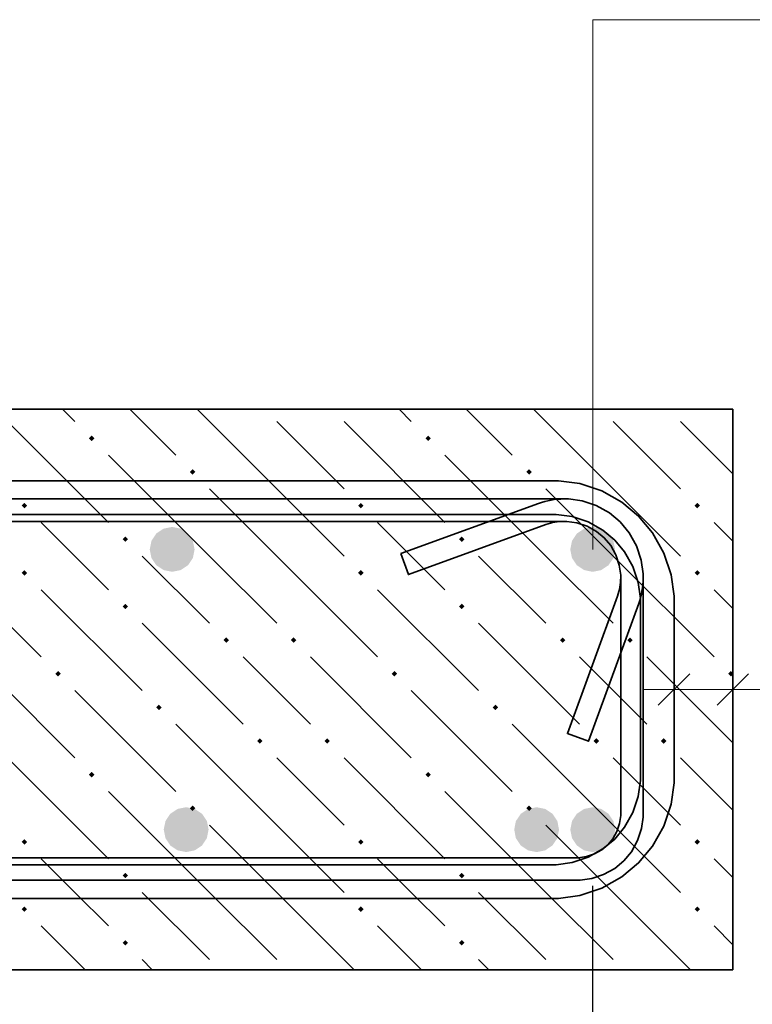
# Model space of a CAD drawing. Header units: millimetres. Extents: x 0 to 42000, y 0 to 29700.
# Tile 28 of 30: x 33888 to 35630, y 24835 to 27177. Entities that reach past the tile are written whole.
import ezdxf

# ---------------------------------------------------------------- set-up
doc = ezdxf.new("R2010")
doc.units = ezdxf.units.MM
doc.linetypes.add('______2', pattern=[270, 200, -70])
for name, color, linetype, lineweight in [('S1 Продольная арматура', 52, 'Continuous', 25), ('S2 ДОП Продольная арматура', 52, 'Continuous', 25), ('Standard', 7, 'Continuous', 25), ('Позиционная метка линия выноска', 7, 'Continuous', 13), ('Размерная выноска', 7, 'Continuous', 13), ('Хомут', 52, 'Continuous', 25)]:
    doc.layers.add(name, color=color, linetype=linetype, lineweight=lineweight)
doc.layers.add('ЖБ Пилон', color=7, linetype='______2', lineweight=13, true_color=0xa0a0a0)

msp = doc.modelspace()

# ---------------------------------------------------------------- hatches: boundary and pattern name
at = {"linetype": 'Continuous', "lineweight": 13, "transparency": 33554687}
for points in [[(34303.4, 25916.9), (34299.3, 25937.4), (34287.7, 25954.7), (34270.4, 25966.2), (34250, 25970.3), (34229.6, 25966.2), (34212.3, 25954.7), (34200.8, 25937.4), (34196.7, 25916.9), (34200.8, 25896.5), (34212.3, 25879.2), (34229.6, 25867.7), (34250, 25863.6), (34270.4, 25867.7), (34287.7, 25879.2), (34299.3, 25896.5)], [(34303.4, 25916.9), (34299.3, 25937.4), (34287.7, 25954.7), (34270.4, 25966.2), (34250, 25970.3), (34229.6, 25966.2), (34212.3, 25954.7), (34200.8, 25937.4), (34196.7, 25916.9), (34200.8, 25896.5), (34212.3, 25879.2), (34229.6, 25867.7), (34250, 25863.6), (34270.4, 25867.7), (34287.7, 25879.2), (34299.3, 25896.5)], [(34336.7, 25250.3), (34332.6, 25270.7), (34321.1, 25288), (34303.8, 25299.6), (34283.4, 25303.6), (34262.9, 25299.6), (34245.6, 25288), (34234.1, 25270.7), (34230, 25250.3), (34234.1, 25229.9), (34245.6, 25212.6), (34262.9, 25201), (34283.4, 25196.9), (34303.8, 25201), (34321.1, 25212.6), (34332.6, 25229.9)], [(34336.7, 25250.3), (34332.6, 25270.7), (34321.1, 25288), (34303.8, 25299.6), (34283.4, 25303.6), (34262.9, 25299.6), (34245.6, 25288), (34234.1, 25270.7), (34230, 25250.3), (34234.1, 25229.9), (34245.6, 25212.6), (34262.9, 25201), (34283.4, 25196.9), (34303.8, 25201), (34321.1, 25212.6), (34332.6, 25229.9)], [(35170, 25250.3), (35166, 25270.7), (35154.4, 25288), (35137.1, 25299.6), (35116.7, 25303.6), (35096.3, 25299.6), (35079, 25288), (35067.4, 25270.7), (35063.4, 25250.3), (35067.4, 25229.9), (35079, 25212.6), (35096.3, 25201), (35116.7, 25196.9), (35137.1, 25201), (35154.4, 25212.6), (35166, 25229.9)], [(35170, 25250.3), (35166, 25270.7), (35154.4, 25288), (35137.1, 25299.6), (35116.7, 25303.6), (35096.3, 25299.6), (35079, 25288), (35067.4, 25270.7), (35063.4, 25250.3), (35067.4, 25229.9), (35079, 25212.6), (35096.3, 25201), (35116.7, 25196.9), (35137.1, 25201), (35154.4, 25212.6), (35166, 25229.9)]]:
    msp.add_hatch(color=7, dxfattribs=at).paths.add_polyline_path(points)
at = {"layer": 'S1 Продольная арматура', "linetype": 'Continuous', "lineweight": 18, "transparency": 33554687}
for points in [[(35303.4, 25916.9), (35299.3, 25937.4), (35287.7, 25954.7), (35270.4, 25966.2), (35250, 25970.3), (35229.6, 25966.2), (35212.3, 25954.7), (35200.8, 25937.4), (35196.7, 25916.9), (35200.8, 25896.5), (35212.3, 25879.2), (35229.6, 25867.7), (35250, 25863.6), (35270.4, 25867.7), (35287.7, 25879.2), (35299.3, 25896.5)], [(35303.4, 25916.9), (35299.3, 25937.4), (35287.7, 25954.7), (35270.4, 25966.2), (35250, 25970.3), (35229.6, 25966.2), (35212.3, 25954.7), (35200.8, 25937.4), (35196.7, 25916.9), (35200.8, 25896.5), (35212.3, 25879.2), (35229.6, 25867.7), (35250, 25863.6), (35270.4, 25867.7), (35287.7, 25879.2), (35299.3, 25896.5)], [(35303.4, 25250.3), (35299.3, 25270.7), (35287.7, 25288), (35270.4, 25299.5), (35250, 25303.6), (35229.6, 25299.5), (35212.3, 25288), (35200.8, 25270.7), (35196.7, 25250.3), (35200.8, 25229.9), (35212.3, 25212.6), (35229.6, 25201), (35250, 25196.9), (35270.4, 25201), (35287.7, 25212.6), (35299.3, 25229.9)], [(35303.4, 25250.3), (35299.3, 25270.7), (35287.7, 25288), (35270.4, 25299.5), (35250, 25303.6), (35229.6, 25299.5), (35212.3, 25288), (35200.8, 25270.7), (35196.7, 25250.3), (35200.8, 25229.9), (35212.3, 25212.6), (35229.6, 25201), (35250, 25196.9), (35270.4, 25201), (35287.7, 25212.6), (35299.3, 25229.9)]]:
    msp.add_hatch(color=7, dxfattribs=at).paths.add_polyline_path(points)
at = {"layer": 'ЖБ Пилон', "linetype": 'Continuous', "lineweight": 18, "transparency": 33554687}
for points in [[(34052.2, 26181.1), (34058.7, 26187.6), (34065.2, 26181.1), (34058.7, 26174.6)], [(34852.2, 26181.1), (34858.7, 26187.6), (34865.2, 26181.1), (34858.7, 26174.6)], [(34292.2, 26101.1), (34298.7, 26107.6), (34305.2, 26101.1), (34298.7, 26094.6)], [(35092.2, 26101.1), (35098.7, 26107.6), (35105.2, 26101.1), (35098.7, 26094.6)], [(33892.2, 26021.1), (33898.7, 26027.6), (33905.2, 26021.1), (33898.7, 26014.6)], [(34692.2, 26021.1), (34698.7, 26027.6), (34705.2, 26021.1), (34698.7, 26014.6)], [(35492.2, 26021.1), (35498.7, 26027.6), (35505.2, 26021.1), (35498.7, 26014.6)], [(34132.2, 25941.1), (34138.7, 25947.6), (34145.2, 25941.1), (34138.7, 25934.6)], [(34932.2, 25941.1), (34938.7, 25947.6), (34945.2, 25941.1), (34938.7, 25934.6)], [(33892.2, 25861.1), (33898.7, 25867.6), (33905.2, 25861.1), (33898.7, 25854.6)], [(34692.2, 25861.1), (34698.7, 25867.6), (34705.2, 25861.1), (34698.7, 25854.6)], [(35492.2, 25861.1), (35498.7, 25867.6), (35505.2, 25861.1), (35498.7, 25854.6)], [(34132.2, 25781.1), (34138.7, 25787.6), (34145.2, 25781.1), (34138.7, 25774.6)], [(34932.2, 25781.1), (34938.7, 25787.6), (34945.2, 25781.1), (34938.7, 25774.6)], [(34372.2, 25701.1), (34378.7, 25707.6), (34385.2, 25701.1), (34378.7, 25694.6)], [(34532.2, 25701.1), (34538.7, 25707.6), (34545.2, 25701.1), (34538.7, 25694.6)], [(35172.2, 25701.1), (35178.7, 25707.6), (35185.2, 25701.1), (35178.7, 25694.6)], [(35332.2, 25701.1), (35338.7, 25707.6), (35345.2, 25701.1), (35338.7, 25694.6)], [(33972.2, 25621.1), (33978.7, 25627.6), (33985.2, 25621.1), (33978.7, 25614.6)], [(34772.2, 25621.1), (34778.7, 25627.6), (34785.2, 25621.1), (34778.7, 25614.6)], [(35572.2, 25621.1), (35578.7, 25627.6), (35583.4, 25622.9), (35583.4, 25619.3), (35578.7, 25614.6)], [(34212.2, 25541.1), (34218.7, 25547.6), (34225.2, 25541.1), (34218.7, 25534.6)], [(35012.2, 25541.1), (35018.7, 25547.6), (35025.2, 25541.1), (35018.7, 25534.6)], [(34452.2, 25461.1), (34458.7, 25467.6), (34465.2, 25461.1), (34458.7, 25454.6)], [(34612.2, 25461.1), (34618.7, 25467.6), (34625.2, 25461.1), (34618.7, 25454.6)], [(35252.2, 25461.1), (35258.7, 25467.6), (35265.2, 25461.1), (35258.7, 25454.6)], [(35412.2, 25461.1), (35418.7, 25467.6), (35425.2, 25461.1), (35418.7, 25454.6)], [(34052.2, 25381.1), (34058.7, 25387.6), (34065.2, 25381.1), (34058.7, 25374.6)], [(34852.2, 25381.1), (34858.7, 25387.6), (34865.2, 25381.1), (34858.7, 25374.6)], [(34292.2, 25301.1), (34298.7, 25307.6), (34305.2, 25301.1), (34298.7, 25294.6)], [(35092.2, 25301.1), (35098.7, 25307.6), (35105.2, 25301.1), (35098.7, 25294.6)], [(33892.2, 25221.1), (33898.7, 25227.6), (33905.2, 25221.1), (33898.7, 25214.6)], [(34692.2, 25221.1), (34698.7, 25227.6), (34705.2, 25221.1), (34698.7, 25214.6)], [(35492.2, 25221.1), (35498.7, 25227.6), (35505.2, 25221.1), (35498.7, 25214.6)], [(34132.2, 25141.1), (34138.7, 25147.6), (34145.2, 25141.1), (34138.7, 25134.6)], [(34932.2, 25141.1), (34938.7, 25147.6), (34945.2, 25141.1), (34938.7, 25134.6)], [(33892.2, 25061.1), (33898.7, 25067.6), (33905.2, 25061.1), (33898.7, 25054.6)], [(34692.2, 25061.1), (34698.7, 25067.6), (34705.2, 25061.1), (34698.7, 25054.6)], [(35492.2, 25061.1), (35498.7, 25067.6), (35505.2, 25061.1), (35498.7, 25054.6)], [(34132.2, 24981.1), (34138.7, 24987.6), (34145.2, 24981.1), (34138.7, 24974.6)], [(34932.2, 24981.1), (34938.7, 24987.6), (34945.2, 24981.1), (34938.7, 24974.6)]]:
    msp.add_hatch(color=7, dxfattribs=at).paths.add_polyline_path(points, flags=16)

# ---------------------------------------------------------------- linework, layer by layer
at = {"layer": 'S2 ДОП Продольная арматура', "color": 7, "linetype": 'Continuous', "lineweight": 35, "transparency": 33554687}
for points in [[(29163.4, 26080.3), (35168.9, 26080.3), (35219.2, 26073.3), (35271.4, 26056.1), (35319.5, 26029.1), (35359.1, 25996), (35392.2, 25956.4), (35419.1, 25908.3), (35436.4, 25856.1), (35443.4, 25805.9), (35443.4, 25361.4), (35436.4, 25311.2), (35419.1, 25258.9), (35392.2, 25210.8), (35359.1, 25171.2), (35319.5, 25138.1), (35271.4, 25111.2), (35219.2, 25093.9), (35168.9, 25086.9), (29163.4, 25086.9)], [(29163.4, 26080.3), (35168.9, 26080.3), (35219.2, 26073.3), (35271.4, 26056.1), (35319.5, 26029.1), (35359.1, 25996), (35392.2, 25956.4), (35419.1, 25908.3), (35436.4, 25856.1), (35443.4, 25805.9), (35443.4, 25361.4), (35436.4, 25311.2), (35419.1, 25258.9), (35392.2, 25210.8), (35359.1, 25171.2), (35319.5, 25138.1), (35271.4, 25111.2), (35219.2, 25093.9), (35168.9, 25086.9), (29163.4, 25086.9)], [(29163.4, 25166.9), (35163.4, 25166.9), (35201, 25172.2), (35239, 25184.7), (35273.9, 25204.3), (35302.3, 25228), (35326, 25256.4), (35345.6, 25291.3), (35358.1, 25329.3), (35363.4, 25366.9), (35363.4, 25800.3), (35358.1, 25837.9), (35345.6, 25876), (35326, 25910.9), (35302.3, 25939.2), (35273.9, 25963), (35239, 25982.5), (35201, 25995), (35163.4, 26000.3), (29163.4, 26000.3)], [(29163.4, 25166.9), (35163.4, 25166.9), (35201, 25172.2), (35239, 25184.7), (35273.9, 25204.3), (35302.3, 25228), (35326, 25256.4), (35345.6, 25291.3), (35358.1, 25329.3), (35363.4, 25366.9), (35363.4, 25800.3), (35358.1, 25837.9), (35345.6, 25876), (35326, 25910.9), (35302.3, 25939.2), (35273.9, 25963), (35239, 25982.5), (35201, 25995), (35163.4, 26000.3), (29163.4, 26000.3)]]:
    msp.add_lwpolyline(points, dxfattribs=at)
at = {"layer": 'Standard', "color": 7, "linetype": 'Continuous', "lineweight": -3, "transparency": 33554687}
for p, q in [((35443.4, 25583.6), (35443.4, 25708.6)), ((35583.4, 25583.6), (35583.4, 25708.6)), ((35443.4, 25583.6), (35443.4, 25458.6)), ((35583.4, 25583.6), (35583.4, 25458.6))]:
    msp.add_line(p, q, dxfattribs=at)
at = {"layer": 'Standard', "color": 7, "linetype": 'Continuous', "lineweight": 25, "transparency": 33554687}
for p, q in [((35405.9, 25546.1), (35480.9, 25621.1)), ((35545.9, 25546.1), (35620.9, 25621.1))]:
    msp.add_line(p, q, dxfattribs=at)
at = {"layer": 'Standard', "color": 7, "linetype": 'Continuous', "lineweight": 13, "transparency": 33554687}
for p, q in [((35443.4, 25583.6), (35368.4, 25583.6)), ((35443.4, 25583.6), (35583.4, 25583.6)), ((35583.4, 25583.6), (35658.4, 25583.6))]:
    msp.add_line(p, q, dxfattribs=at)
at = {"layer": 'Standard', "color": 7, "linetype": 'Continuous', "lineweight": -3, "transparency": 33554687}
msp.add_lwpolyline([(35250, 24063.3), (35250, 24080.3), (35250, 24080.3), (35250, 25116.9)], dxfattribs=at)
at = {"layer": 'ЖБ Пилон', "color": 7, "linetype": 'Continuous', "lineweight": 35, "transparency": 33554687}
for p, q in [((35583.4, 26250.3), (28916.7, 26250.3)), ((35583.4, 24916.9), (35583.4, 26250.3)), ((28916.7, 24916.9), (35583.4, 24916.9))]:
    msp.add_line(p, q, dxfattribs=at)
at = {"layer": 'ЖБ Пилон', "color": 9, "linetype": 'Continuous', "lineweight": 18, "true_color": 0xc7c7c7, "transparency": 33554687}
for p, q in [((33989.5, 26250.3), (34018.7, 26221.1)), ((34149.5, 26250.3), (34258.7, 26141.1)), ((34498.7, 26061.1), (34309.5, 26250.3)), ((34789.5, 26250.3), (34818.7, 26221.1)), ((34949.5, 26250.3), (35058.7, 26141.1)), ((35298.7, 26061.1), (35109.5, 26250.3)), ((33858.7, 26221.1), (34098.7, 25981.1)), ((34498.7, 26221.1), (34658.7, 26061.1)), ((34658.7, 26221.1), (34898.7, 25981.1)), ((35298.7, 26221.1), (35458.7, 26061.1)), ((35458.7, 26221.1), (35583.4, 26096.4)), ((34338.7, 25901.1), (34098.7, 26141.1)), ((35138.7, 25901.1), (34898.7, 26141.1)), ((34338.7, 26061.1), (34498.7, 25901.1)), ((34498.7, 26061.1), (34658.7, 25901.1)), ((35138.7, 26061.1), (35298.7, 25901.1)), ((35298.7, 26061.1), (35458.7, 25901.1)), ((34018.7, 25901.1), (33938.7, 25981.1)), ((34818.7, 25901.1), (34738.7, 25981.1)), ((35583.4, 25936.4), (35538.7, 25981.1)), ((33698.7, 25901.1), (33938.7, 25661.1)), ((34098.7, 25821.1), (34018.7, 25901.1)), ((34178.7, 25901.1), (34338.7, 25741.1)), ((34338.7, 25901.1), (34498.7, 25741.1)), ((34498.7, 25901.1), (34738.7, 25661.1)), ((34898.7, 25821.1), (34818.7, 25901.1)), ((34978.7, 25901.1), (35138.7, 25741.1)), ((35138.7, 25901.1), (35298.7, 25741.1)), ((35298.7, 25901.1), (35538.7, 25661.1)), ((33938.7, 25821.1), (34178.7, 25581.1)), ((34738.7, 25821.1), (34978.7, 25581.1)), ((35538.7, 25821.1), (35583.4, 25776.4)), ((34178.7, 25741.1), (34418.7, 25501.1)), ((34978.7, 25741.1), (35218.7, 25501.1)), ((33778.7, 25661.1), (34018.7, 25421.1)), ((34498.7, 25581.1), (34418.7, 25661.1)), ((34578.7, 25661.1), (34818.7, 25421.1)), ((35298.7, 25581.1), (35218.7, 25661.1)), ((35378.7, 25661.1), (35583.4, 25456.4)), ((34018.7, 25581.1), (34258.7, 25341.1)), ((34578.7, 25501.1), (34498.7, 25581.1)), ((34818.7, 25581.1), (35058.7, 25341.1)), ((35378.7, 25501.1), (35298.7, 25581.1)), ((34498.7, 25261.1), (34258.7, 25501.1)), ((35298.7, 25261.1), (35058.7, 25501.1)), ((33858.7, 25421.1), (34098.7, 25181.1)), ((34498.7, 25421.1), (34658.7, 25261.1)), ((34658.7, 25421.1), (34898.7, 25181.1)), ((35298.7, 25421.1), (35458.7, 25261.1)), ((35458.7, 25421.1), (35583.4, 25296.4)), ((34338.7, 25101.1), (34098.7, 25341.1)), ((35138.7, 25101.1), (34898.7, 25341.1)), ((34338.7, 25261.1), (34498.7, 25101.1)), ((34498.7, 25261.1), (34658.7, 25101.1)), ((35138.7, 25261.1), (35298.7, 25101.1)), ((35298.7, 25261.1), (35458.7, 25101.1)), ((34018.7, 25101.1), (33938.7, 25181.1)), ((34818.7, 25101.1), (34738.7, 25181.1)), ((35583.4, 25136.4), (35538.7, 25181.1)), ((34098.7, 25021.1), (34018.7, 25101.1)), ((34178.7, 25101.1), (34338.7, 24941.1)), ((34338.7, 25101.1), (34498.7, 24941.1)), ((34498.7, 25101.1), (34682.8, 24916.9)), ((34898.7, 25021.1), (34818.7, 25101.1)), ((34978.7, 25101.1), (35138.7, 24941.1)), ((35138.7, 25101.1), (35298.7, 24941.1)), ((35298.7, 25101.1), (35482.8, 24916.9)), ((33938.7, 25021.1), (34042.8, 24916.9)), ((34738.7, 25021.1), (34842.8, 24916.9)), ((35538.7, 25021.1), (35583.4, 24976.4)), ((34178.7, 24941.1), (34202.8, 24916.9)), ((34978.7, 24941.1), (35002.8, 24916.9))]:
    msp.add_line(p, q, dxfattribs=at)
at = {"layer": 'Позиционная метка линия выноска', "color": 7, "linetype": 'Continuous', "lineweight": 13, "transparency": 33554687}
msp.add_lwpolyline([(35250, 25916.9), (35250, 27176.9), (36960, 27176.9)], dxfattribs=at)
at = {"layer": 'Размерная выноска', "color": 7, "linetype": 'Continuous', "lineweight": 13, "transparency": 33554687}
msp.add_line((35583.4, 25583.6), (36013.6, 25583.6), dxfattribs=at)
at = {"layer": 'Хомут', "color": 7, "linetype": 'Continuous', "lineweight": 35, "transparency": 33554687}
for points in [[(34793.8, 25907.1), (35121.4, 26026.4), (35128.5, 26028.7), (35135.9, 26030.8), (35143.4, 26032.6), (35150.9, 26034.1), (35158.5, 26035.3), (35166.2, 26036.2), (35173.9, 26036.7), (35181.4, 26037), (35192.2, 26037), (35224.7, 26032.4), (35258.6, 26021.3), (35289.8, 26003.8), (35315.4, 25982.4), (35336.9, 25956.7), (35354.3, 25925.5), (35365.5, 25891.6), (35370, 25859.1), (35370, 25280.1), (35366.2, 25252.7), (35356.8, 25224.2), (35342.1, 25197.9), (35324, 25176.3), (35302.4, 25158.2), (35276.1, 25143.5), (35247.6, 25134.1), (35220.2, 25130.3), (31279.8, 25130.3)], [(31279.8, 26037), (35192.2, 26037), (35224.7, 26032.4), (35258.6, 26021.3), (35289.8, 26003.8), (35315.4, 25982.4), (35336.9, 25956.7), (35354.3, 25925.5), (35365.5, 25891.6), (35370, 25859.1), (35370, 25848.3), (35369.8, 25840.8), (35369.2, 25833.1), (35368.4, 25825.5), (35367.2, 25817.9), (35365.7, 25810.3), (35363.9, 25802.8), (35361.8, 25795.4), (35359.4, 25788.3), (35240.2, 25460.7), (35190.1, 25478.9), (35309, 25805.7), (35310.8, 25811.1), (35312.3, 25816.4), (35313.6, 25821.8), (35314.7, 25827.1), (35315.5, 25832.5), (35316.1, 25838), (35316.5, 25843.5), (35316.7, 25849.1), (35316.7, 25855.4), (35313.3, 25879.5), (35305.3, 25903.9), (35292.8, 25926.3), (35277.6, 25944.5), (35259.4, 25959.7), (35237, 25972.2), (35212.6, 25980.3), (35188.5, 25983.6), (31283.5, 25983.6)], [(34793.8, 25907.1), (35121.4, 26026.4), (35128.5, 26028.7), (35135.9, 26030.8), (35143.4, 26032.6), (35150.9, 26034.1), (35158.5, 26035.3), (35166.2, 26036.2), (35173.9, 26036.7), (35181.4, 26037), (35192.2, 26037), (35224.7, 26032.4), (35258.6, 26021.3), (35289.8, 26003.8), (35315.4, 25982.4), (35336.9, 25956.7), (35354.3, 25925.5), (35365.5, 25891.6), (35370, 25859.1), (35370, 25280.1), (35366.2, 25252.7), (35356.8, 25224.2), (35342.1, 25197.9), (35324, 25176.3), (35302.4, 25158.2), (35276.1, 25143.5), (35247.6, 25134.1), (35220.2, 25130.3), (31279.8, 25130.3)], [(31279.8, 26037), (35192.2, 26037), (35224.7, 26032.4), (35258.6, 26021.3), (35289.8, 26003.8), (35315.4, 25982.4), (35336.9, 25956.7), (35354.3, 25925.5), (35365.5, 25891.6), (35370, 25859.1), (35370, 25848.3), (35369.8, 25840.8), (35369.2, 25833.1), (35368.4, 25825.5), (35367.2, 25817.9), (35365.7, 25810.3), (35363.9, 25802.8), (35361.8, 25795.4), (35359.4, 25788.3), (35240.2, 25460.7), (35190.1, 25478.9), (35309, 25805.7), (35310.8, 25811.1), (35312.3, 25816.4), (35313.6, 25821.8), (35314.7, 25827.1), (35315.5, 25832.5), (35316.1, 25838), (35316.5, 25843.5), (35316.7, 25849.1), (35316.7, 25855.4), (35313.3, 25879.5), (35305.3, 25903.9), (35292.8, 25926.3), (35277.6, 25944.5), (35259.4, 25959.7), (35237, 25972.2), (35212.6, 25980.3), (35188.5, 25983.6), (31283.5, 25983.6)], [(34793.8, 25907.1), (35121.4, 26026.4), (35128.5, 26028.7), (35135.9, 26030.8), (35143.4, 26032.6), (35150.9, 26034.1), (35158.5, 26035.3), (35166.2, 26036.2), (35173.9, 26036.7), (35181.4, 26037), (35192.2, 26037), (35224.7, 26032.4), (35258.6, 26021.3), (35289.8, 26003.8), (35315.4, 25982.4), (35336.9, 25956.7), (35354.3, 25925.5), (35365.5, 25891.6), (35370, 25859.1), (35370, 25280.1), (35366.2, 25252.7), (35356.8, 25224.2), (35342.1, 25197.9), (35324, 25176.3), (35302.4, 25158.2), (35276.1, 25143.5), (35247.6, 25134.1), (35220.2, 25130.3), (31279.8, 25130.3)], [(31279.8, 26037), (35192.2, 26037), (35224.7, 26032.4), (35258.6, 26021.3), (35289.8, 26003.8), (35315.4, 25982.4), (35336.9, 25956.7), (35354.3, 25925.5), (35365.5, 25891.6), (35370, 25859.1), (35370, 25848.3), (35369.8, 25840.8), (35369.2, 25833.1), (35368.4, 25825.5), (35367.2, 25817.9), (35365.7, 25810.3), (35363.9, 25802.8), (35361.8, 25795.4), (35359.4, 25788.3), (35240.2, 25460.7), (35190.1, 25478.9), (35309, 25805.7), (35310.8, 25811.1), (35312.3, 25816.4), (35313.6, 25821.8), (35314.7, 25827.1), (35315.5, 25832.5), (35316.1, 25838), (35316.5, 25843.5), (35316.7, 25849.1), (35316.7, 25855.4), (35313.3, 25879.5), (35305.3, 25903.9), (35292.8, 25926.3), (35277.6, 25944.5), (35259.4, 25959.7), (35237, 25972.2), (35212.6, 25980.3), (35188.5, 25983.6), (31283.5, 25983.6)], [(34793.8, 25907.1), (35121.4, 26026.4), (35128.5, 26028.7), (35135.9, 26030.8), (35143.4, 26032.6), (35150.9, 26034.1), (35158.5, 26035.3), (35166.2, 26036.2), (35173.9, 26036.7), (35181.4, 26037), (35192.2, 26037), (35224.7, 26032.4), (35258.6, 26021.3), (35289.8, 26003.8), (35315.4, 25982.4), (35336.9, 25956.7), (35354.3, 25925.5), (35365.5, 25891.6), (35370, 25859.1), (35370, 25280.1), (35366.2, 25252.7), (35356.8, 25224.2), (35342.1, 25197.9), (35324, 25176.3), (35302.4, 25158.2), (35276.1, 25143.5), (35247.6, 25134.1), (35220.2, 25130.3), (31279.8, 25130.3)], [(31279.8, 26037), (35192.2, 26037), (35224.7, 26032.4), (35258.6, 26021.3), (35289.8, 26003.8), (35315.4, 25982.4), (35336.9, 25956.7), (35354.3, 25925.5), (35365.5, 25891.6), (35370, 25859.1), (35370, 25848.3), (35369.8, 25840.8), (35369.2, 25833.1), (35368.4, 25825.5), (35367.2, 25817.9), (35365.7, 25810.3), (35363.9, 25802.8), (35361.8, 25795.4), (35359.4, 25788.3), (35240.2, 25460.7), (35190.1, 25478.9), (35309, 25805.7), (35310.8, 25811.1), (35312.3, 25816.4), (35313.6, 25821.8), (35314.7, 25827.1), (35315.5, 25832.5), (35316.1, 25838), (35316.5, 25843.5), (35316.7, 25849.1), (35316.7, 25855.4), (35313.3, 25879.5), (35305.3, 25903.9), (35292.8, 25926.3), (35277.6, 25944.5), (35259.4, 25959.7), (35237, 25972.2), (35212.6, 25980.3), (35188.5, 25983.6), (31283.5, 25983.6)], [(34793.8, 25907.1), (35121.4, 26026.4), (35128.5, 26028.7), (35135.9, 26030.8), (35143.4, 26032.6), (35150.9, 26034.1), (35158.5, 26035.3), (35166.2, 26036.2), (35173.9, 26036.7), (35181.4, 26037), (35192.2, 26037), (35224.7, 26032.4), (35258.6, 26021.3), (35289.8, 26003.8), (35315.4, 25982.4), (35336.9, 25956.7), (35354.3, 25925.5), (35365.5, 25891.6), (35370, 25859.1), (35370, 25280.1), (35366.2, 25252.7), (35356.8, 25224.2), (35342.1, 25197.9), (35324, 25176.3), (35302.4, 25158.2), (35276.1, 25143.5), (35247.6, 25134.1), (35220.2, 25130.3), (31279.8, 25130.3)], [(31279.8, 26037), (35192.2, 26037), (35224.7, 26032.4), (35258.6, 26021.3), (35289.8, 26003.8), (35315.4, 25982.4), (35336.9, 25956.7), (35354.3, 25925.5), (35365.5, 25891.6), (35370, 25859.1), (35370, 25848.3), (35369.8, 25840.8), (35369.2, 25833.1), (35368.4, 25825.5), (35367.2, 25817.9), (35365.7, 25810.3), (35363.9, 25802.8), (35361.8, 25795.4), (35359.4, 25788.3), (35240.2, 25460.7), (35190.1, 25478.9), (35309, 25805.7), (35310.8, 25811.1), (35312.3, 25816.4), (35313.6, 25821.8), (35314.7, 25827.1), (35315.5, 25832.5), (35316.1, 25838), (35316.5, 25843.5), (35316.7, 25849.1), (35316.7, 25855.4), (35313.3, 25879.5), (35305.3, 25903.9), (35292.8, 25926.3), (35277.6, 25944.5), (35259.4, 25959.7), (35237, 25972.2), (35212.6, 25980.3), (35188.5, 25983.6), (31283.5, 25983.6)], [(34793.8, 25907.1), (35121.4, 26026.4), (35128.5, 26028.7), (35135.9, 26030.8), (35143.4, 26032.6), (35150.9, 26034.1), (35158.5, 26035.3), (35166.2, 26036.2), (35173.9, 26036.7), (35181.4, 26037), (35192.2, 26037), (35224.7, 26032.4), (35258.6, 26021.3), (35289.8, 26003.8), (35315.4, 25982.4), (35336.9, 25956.7), (35354.3, 25925.5), (35365.5, 25891.6), (35370, 25859.1), (35370, 25280.1), (35366.2, 25252.7), (35356.8, 25224.2), (35342.1, 25197.9), (35324, 25176.3), (35302.4, 25158.2), (35276.1, 25143.5), (35247.6, 25134.1), (35220.2, 25130.3), (31279.8, 25130.3)], [(31279.8, 26037), (35192.2, 26037), (35224.7, 26032.4), (35258.6, 26021.3), (35289.8, 26003.8), (35315.4, 25982.4), (35336.9, 25956.7), (35354.3, 25925.5), (35365.5, 25891.6), (35370, 25859.1), (35370, 25848.3), (35369.8, 25840.8), (35369.2, 25833.1), (35368.4, 25825.5), (35367.2, 25817.9), (35365.7, 25810.3), (35363.9, 25802.8), (35361.8, 25795.4), (35359.4, 25788.3), (35240.2, 25460.7), (35190.1, 25478.9), (35309, 25805.7), (35310.8, 25811.1), (35312.3, 25816.4), (35313.6, 25821.8), (35314.7, 25827.1), (35315.5, 25832.5), (35316.1, 25838), (35316.5, 25843.5), (35316.7, 25849.1), (35316.7, 25855.4), (35313.3, 25879.5), (35305.3, 25903.9), (35292.8, 25926.3), (35277.6, 25944.5), (35259.4, 25959.7), (35237, 25972.2), (35212.6, 25980.3), (35188.5, 25983.6), (31283.5, 25983.6)], [(31283.5, 25183.6), (35216.5, 25183.6), (35235.5, 25186.2), (35254.5, 25192.5), (35272, 25202.3), (35286.2, 25214.1), (35298, 25228.3), (35307.8, 25245.8), (35314.1, 25264.9), (35316.7, 25283.8), (35316.7, 25855.4), (35313.3, 25879.5), (35305.3, 25903.9), (35292.8, 25926.3), (35277.6, 25944.5), (35259.4, 25959.7), (35237, 25972.2), (35212.6, 25980.3), (35188.5, 25983.6), (35182.2, 25983.6), (35176.6, 25983.4), (35171.1, 25983), (35165.6, 25982.4), (35160.2, 25981.6), (35154.8, 25980.5), (35149.5, 25979.2), (35144.2, 25977.7), (35138.8, 25976), (34812, 25857), (34793.8, 25907.1)], [(31283.5, 25183.6), (35216.5, 25183.6), (35235.5, 25186.2), (35254.5, 25192.5), (35272, 25202.3), (35286.2, 25214.1), (35298, 25228.3), (35307.8, 25245.8), (35314.1, 25264.9), (35316.7, 25283.8), (35316.7, 25855.4), (35313.3, 25879.5), (35305.3, 25903.9), (35292.8, 25926.3), (35277.6, 25944.5), (35259.4, 25959.7), (35237, 25972.2), (35212.6, 25980.3), (35188.5, 25983.6), (35182.2, 25983.6), (35176.6, 25983.4), (35171.1, 25983), (35165.6, 25982.4), (35160.2, 25981.6), (35154.8, 25980.5), (35149.5, 25979.2), (35144.2, 25977.7), (35138.8, 25976), (34812, 25857), (34793.8, 25907.1)], [(31283.5, 25183.6), (35216.5, 25183.6), (35235.5, 25186.2), (35254.5, 25192.5), (35272, 25202.3), (35286.2, 25214.1), (35298, 25228.3), (35307.8, 25245.8), (35314.1, 25264.9), (35316.7, 25283.8), (35316.7, 25855.4), (35313.3, 25879.5), (35305.3, 25903.9), (35292.8, 25926.3), (35277.6, 25944.5), (35259.4, 25959.7), (35237, 25972.2), (35212.6, 25980.3), (35188.5, 25983.6), (35182.2, 25983.6), (35176.6, 25983.4), (35171.1, 25983), (35165.6, 25982.4), (35160.2, 25981.6), (35154.8, 25980.5), (35149.5, 25979.2), (35144.2, 25977.7), (35138.8, 25976), (34812, 25857), (34793.8, 25907.1)], [(31283.5, 25183.6), (35216.5, 25183.6), (35235.5, 25186.2), (35254.5, 25192.5), (35272, 25202.3), (35286.2, 25214.1), (35298, 25228.3), (35307.8, 25245.8), (35314.1, 25264.9), (35316.7, 25283.8), (35316.7, 25855.4), (35313.3, 25879.5), (35305.3, 25903.9), (35292.8, 25926.3), (35277.6, 25944.5), (35259.4, 25959.7), (35237, 25972.2), (35212.6, 25980.3), (35188.5, 25983.6), (35182.2, 25983.6), (35176.6, 25983.4), (35171.1, 25983), (35165.6, 25982.4), (35160.2, 25981.6), (35154.8, 25980.5), (35149.5, 25979.2), (35144.2, 25977.7), (35138.8, 25976), (34812, 25857), (34793.8, 25907.1)], [(31283.5, 25183.6), (35216.5, 25183.6), (35235.5, 25186.2), (35254.5, 25192.5), (35272, 25202.3), (35286.2, 25214.1), (35298, 25228.3), (35307.8, 25245.8), (35314.1, 25264.9), (35316.7, 25283.8), (35316.7, 25855.4), (35313.3, 25879.5), (35305.3, 25903.9), (35292.8, 25926.3), (35277.6, 25944.5), (35259.4, 25959.7), (35237, 25972.2), (35212.6, 25980.3), (35188.5, 25983.6), (35182.2, 25983.6), (35176.6, 25983.4), (35171.1, 25983), (35165.6, 25982.4), (35160.2, 25981.6), (35154.8, 25980.5), (35149.5, 25979.2), (35144.2, 25977.7), (35138.8, 25976), (34812, 25857), (34793.8, 25907.1)], [(31283.5, 25183.6), (35216.5, 25183.6), (35235.5, 25186.2), (35254.5, 25192.5), (35272, 25202.3), (35286.2, 25214.1), (35298, 25228.3), (35307.8, 25245.8), (35314.1, 25264.9), (35316.7, 25283.8), (35316.7, 25855.4), (35313.3, 25879.5), (35305.3, 25903.9), (35292.8, 25926.3), (35277.6, 25944.5), (35259.4, 25959.7), (35237, 25972.2), (35212.6, 25980.3), (35188.5, 25983.6), (35182.2, 25983.6), (35176.6, 25983.4), (35171.1, 25983), (35165.6, 25982.4), (35160.2, 25981.6), (35154.8, 25980.5), (35149.5, 25979.2), (35144.2, 25977.7), (35138.8, 25976), (34812, 25857), (34793.8, 25907.1)]]:
    msp.add_lwpolyline(points, dxfattribs=at)

doc.saveas('drawing.dxf')
